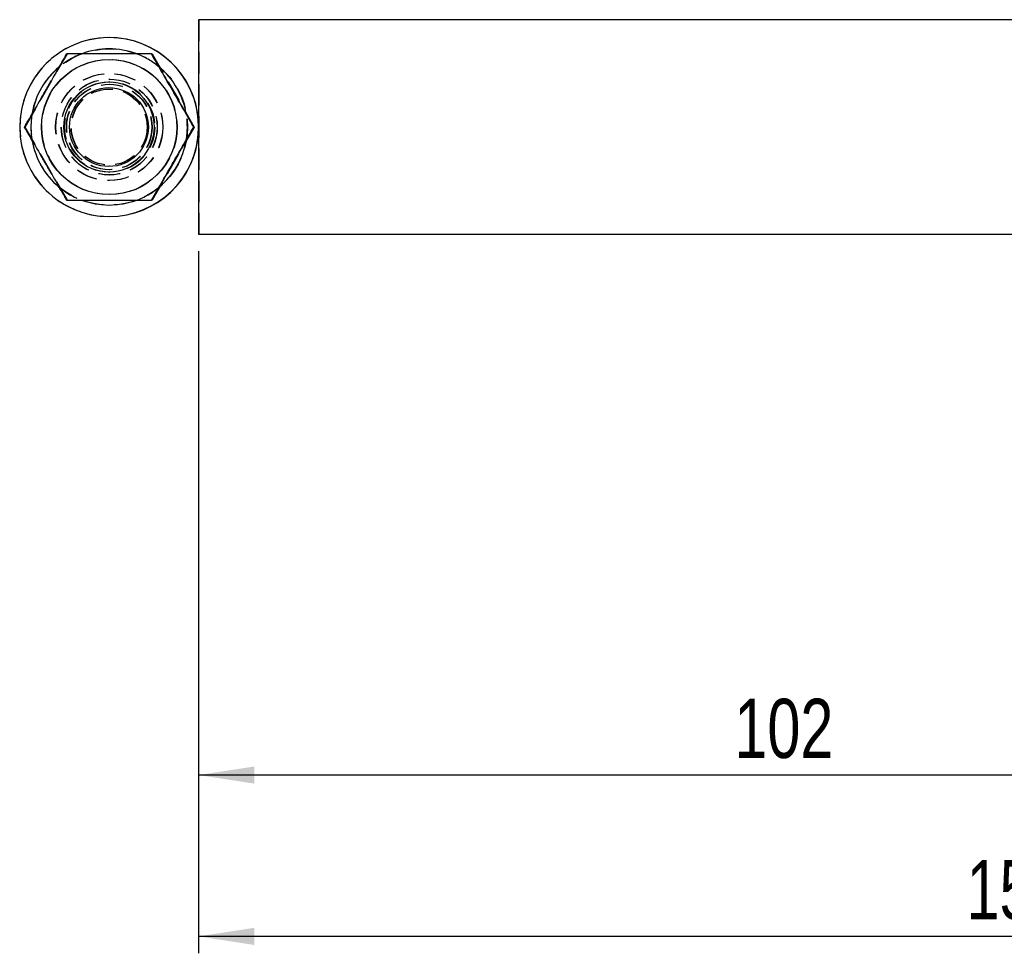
# Model space of a CAD drawing. Extents: x 59 to 551, y 29 to 426.
# Tile 1 of 20: x 128 to 216, y 29 to 112. Entities that reach past the tile are written whole.
import ezdxf

# ---------------------------------------------------------------- set-up
doc = ezdxf.new("R2010")
doc.units = 0
doc.header["$LTSCALE"] = 1.5
doc.linetypes.add('HIDDEN', pattern=[1.905, 1.27, -0.635])
doc.layers.get('0').update_dxf_attribs({"linetype": 'CONTINUOUS'})
doc.styles.add('SLDTEXTSTYLE0', font='TXT', dxfattribs={"width": 0.75})
doc.dimstyles.new('SLDDIMSTYLE0', dxfattribs={"dimtxt": 5.25, "dimasz": 4.953, "dimexe": 0, "dimexo": 0.0625, "dimgap": 1.3125, "dimtad": 1, "dimdec": 0, "dimrnd": 1e-09, "dimzin": 12, "dimtxsty": 'SLDTEXTSTYLE0', "dimsah": 1, "dimcen": 0.09, "dimazin": 3, "dimtfac": 1, "dimtdec": 0, "dimtofl": 0, "dimtmove": 0, "dimatfit": 3, "dimtolj": 1, "dimtzin": 12})
doc.dimstyles.new('SLDDIMSTYLE1', dxfattribs={"dimtxt": 5.25, "dimasz": 4.953, "dimexe": 0, "dimexo": 0.0625, "dimgap": 1.3125, "dimtad": 1, "dimdec": 1, "dimrnd": 1e-09, "dimzin": 12, "dimtxsty": 'SLDTEXTSTYLE0', "dimsah": 1, "dimcen": 0.09, "dimazin": 3, "dimtfac": 1, "dimtdec": 1, "dimtofl": 0, "dimtmove": 0, "dimatfit": 3, "dimtolj": 1, "dimtzin": 12})

# ---------------------------------------------------------------- blocks, each defined once
blk = doc.blocks.new('_D_6')
at = {"color": 179, "linetype": 'CONTINUOUS'}
for p, q in [((144.372, 91.39), (144.372, 43.416)), ((245.907, 73.416), (245.907, 43.416)), ((245.907, 44.916), (144.372, 44.916))]:
    blk.add_line(p, q, dxfattribs=at)
for points in [[(144.372, 44.916), (149.325, 44.154), (149.325, 45.678)], [(245.907, 44.916), (240.954, 45.678), (240.954, 44.154)]]:
    blk.add_solid(points, dxfattribs=at)
at = {"color": 179, "linetype": 'CONTINUOUS', "insert": (191.902, 51.684, -38.558), "char_height": 5.25, "attachment_point": 1, "style": 'SLDTEXTSTYLE0'}
blk.add_mtext('102', dxfattribs=at)
blk = doc.blocks.new('_D_7')
at = {"color": 179, "linetype": 'CONTINUOUS'}
for p, q in [((144.372, 91.39), (144.372, 29.101)), ((299.407, 73.416), (299.407, 29.101)), ((299.407, 30.601), (144.372, 30.601))]:
    blk.add_line(p, q, dxfattribs=at)
for points in [[(144.372, 30.601), (149.325, 29.839), (149.325, 31.363)], [(299.407, 30.601), (294.454, 31.363), (294.454, 29.839)]]:
    blk.add_solid(points, dxfattribs=at)
at = {"color": 179, "linetype": 'CONTINUOUS', "insert": (212.501, 37.368, -38.558), "char_height": 5.25, "attachment_point": 1, "style": 'SLDTEXTSTYLE0'}
blk.add_mtext('155', dxfattribs=at)

msp = doc.modelspace()

# ---------------------------------------------------------------- linework, layer by layer
at = {"color": 7, "linetype": 'CONTINUOUS'}
for p, q in [((144.372414, 111.939581), (144.372414, 92.889581)), ((229.664835, 111.939581), (144.372414, 111.939581)), ((136.452641, 110.352082), (136.436458, 110.352082)), ((136.428888, 106.414581), (136.415239, 106.414581)), ((143.935303, 102.414581), (143.940116, 102.414581)), ((136.415239, 98.414581), (136.428888, 98.414581)), ((136.436458, 94.477081), (136.452641, 94.477081)), ((229.652162, 92.889581), (144.372414, 92.889581))]:
    msp.add_line(p, q, dxfattribs=at)
at = {"color": 7, "linetype": 'HIDDEN'}
for p, q in [((144.391681, 111.939581), (144.391681, 92.889581)), ((128.974895, 102.414581), (132.727663, 108.914581)), ((128.980245, 102.414581), (132.733028, 108.914581)), ((140.233214, 108.914581), (143.985982, 102.414581)), ((140.238579, 108.914581), (143.991347, 102.414581)), ((136.453147, 106.664581), (136.435951, 106.664581)), ((136.480446, 106.414581), (136.428888, 106.414581)), ((136.435161, 105.789581), (136.429171, 105.789581)), ((136.459927, 105.789581), (136.453937, 105.789581)), ((128.924216, 102.414581), (128.929029, 102.414581)), ((128.948982, 102.414581), (128.953795, 102.414581)), ((132.727663, 95.914581), (128.974895, 102.414581)), ((128.980245, 102.414581), (128.974895, 102.414581)), ((132.733028, 95.914581), (128.980245, 102.414581)), ((143.985982, 102.414581), (140.233214, 95.914581)), ((143.991347, 102.414581), (140.238579, 95.914581)), ((143.960084, 102.414581), (143.964897, 102.414581)), ((143.991347, 102.414581), (143.985982, 102.414581)), ((144.372414, 101.884541), (144.372414, 102.944622)), ((144.372414, 102.571017), (144.372414, 102.258145)), ((136.429171, 99.039581), (136.435161, 99.039581)), ((136.453937, 99.039581), (136.459927, 99.039581)), ((136.428888, 98.414581), (136.480446, 98.414581)), ((136.435951, 98.164581), (136.453147, 98.164581))]:
    msp.add_line(p, q, dxfattribs=at)
at = {"color": 7, "linetype": 'CONTINUOUS', "flags": 128}
for points in [[(134.062614, 95.895489), (135.196711, 95.58857), (136.435445, 95.477081)], [(136.435445, 95.477081), (137.674193, 95.58857), (138.846408, 95.909492)]]:
    msp.add_lwpolyline(points, dxfattribs=at)
at = {"color": 7, "linetype": 'HIDDEN'}
for centre, radius in [((136.453648, 102.414581), 6.937499), ((136.435457, 102.414618), 5.999995), ((136.453651, 102.414618), 5.999994), ((136.460222, 102.414618), 5.999994), ((136.435452, 102.41458), 4.749999), ((136.453646, 102.41458), 4.749999), ((136.435965, 102.41458), 4.249999), ((136.453149, 102.414579), 4.249998), ((136.480444, 102.414585), 3.999998), ((136.428876, 102.414572), 3.79057), ((136.435447, 102.414572), 3.79057), ((136.453648, 102.414633), 3.790563), ((136.460213, 102.414572), 3.79057), ((136.429175, 102.414551), 3.374998), ((136.435158, 102.414551), 3.374998), ((136.453946, 102.414607), 3.375003), ((136.459926, 102.41455), 3.374995)]:
    msp.add_circle(centre, radius, dxfattribs=at)
at = {"color": 7, "linetype": 'CONTINUOUS'}
for centre, radius in [((136.428885, 102.414618), 5.999994), ((136.415247, 102.41461), 3.999995), ((136.414735, 102.414588), 3.500002)]:
    msp.add_circle(centre, radius, dxfattribs=at)
for centre, radius, start, end in [((136.43646, 102.414577), 7.937496, 1.12931873, 269.99998332), ((136.452636, 102.414587), 7.937494, 3.82883528, 89.99996936), ((136.435457, 102.414641), 6.937443, 69.83307024, 110.30316353), ((136.435496, 102.414567), 6.937539, 129.97728145, 169.90836837), ((136.435386, 102.414556), 6.937563, 9.76914669, 50.45840535), ((136.436467, 102.41457), 7.937489, 269.99993752, 358.87079549), ((136.452636, 102.414575), 7.937494, 270.00003064, 356.17116472), ((136.435502, 102.414601), 6.937545, 190.03312859, 229.75766787), ((136.435324, 102.41465), 6.937634, 309.71306547, 350.40095153)]:
    msp.add_arc(centre, radius, start, end, dxfattribs=at)
at = {"color": 7, "linetype": 'HIDDEN'}
for centre, radius, start, end in [((136.45264, 102.414581), 7.9375, 89.99999886, 270.00000114), ((136.435452, 102.414564), 6.937513, 110.30290586, 129.97699044), ((136.435325, 102.414355), 6.937757, 50.45906963, 69.83286073), ((136.434521, 102.414587), 6.936576, 169.90711438, 190.03442304), ((136.436182, 102.414576), 6.936776, 350.40037014, 9.7700969), ((136.435867, 102.415273), 6.938293, 229.75895706, 249.99809266), ((136.435364, 102.414737), 6.937676, 290.33625246, 309.71234423)]:
    msp.add_arc(centre, radius, start, end, dxfattribs=at)
at = {"color": 7, "linetype": 'CONTINUOUS'}
for points, knots in [([(132.676984, 108.914581), (132.351105, 108.350433), (131.69228, 107.209902), (130.716516, 105.520047), (129.784051, 103.904641), (129.212573, 102.914293), (128.924216, 102.414581)], [0, 0, 0, 0, 0.26460217, 0.534942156, 0.76534012, 1, 1, 1, 1]), ([(140.182535, 108.914581), (139.227118, 108.914581), (137.647118, 108.914581), (135.356149, 108.914581), (133.815563, 108.914581), (132.929683, 108.914581), (132.676984, 108.914581)], [0, 0, 0, 0, 0.3856430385, 0.6377486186, 0.8966670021, 1, 1, 1, 1]), ([(143.935303, 102.414581), (143.609424, 102.97873), (142.950599, 104.119261), (141.974835, 105.809116), (141.04237, 107.424521), (140.470892, 108.414869), (140.182535, 108.914581)], [0, 0, 0, 0, 0.264602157, 0.5349421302, 0.7653401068, 1, 1, 1, 1]), ([(140.187348, 108.914581), (140.513228, 108.350433), (141.172053, 107.209902), (142.147817, 105.520047), (143.080282, 103.904641), (143.651759, 102.914293), (143.940116, 102.414581)], [0, 0, 0, 0, 0.264602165, 0.534942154, 0.76534012, 1, 1, 1, 1]), ([(128.924216, 102.414581), (129.249755, 101.850432), (129.907892, 100.709899), (130.883417, 99.020051), (131.81624, 97.404639), (132.388322, 96.414293), (132.676984, 95.914581)], [0, 0, 0, 0, 0.264602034, 0.534942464, 0.765340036, 1, 1, 1, 1]), ([(140.182535, 95.914581), (140.508075, 96.47873), (141.166213, 97.619263), (142.141732, 99.309117), (143.074578, 100.924516), (143.646648, 101.914868), (143.935303, 102.414581)], [0, 0, 0, 0, 0.264602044, 0.53494248, 0.765341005, 1, 1, 1, 1]), ([(143.940116, 102.414581), (143.614578, 101.850432), (142.95644, 100.709899), (141.980915, 99.020051), (141.048093, 97.404639), (140.476011, 96.414293), (140.187348, 95.914581)], [0, 0, 0, 0, 0.264602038, 0.534942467, 0.765340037, 1, 1, 1, 1]), ([(132.676984, 95.914581), (132.929687, 95.914581), (133.79983, 95.914581), (135.33952, 95.914581), (137.631174, 95.914581), (139.227118, 95.914581), (140.182535, 95.914581)], [0, 0, 0, 0, 0.103333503, 0.355813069, 0.614355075, 1, 1, 1, 1])]:
    msp.add_open_spline(points, degree=3, knots=knots, dxfattribs=at)
at = {"color": 7, "linetype": 'HIDDEN'}
for points, knots in [([(128.929029, 102.414581), (129.254909, 102.97873), (129.913734, 104.119261), (130.889498, 105.809116), (131.821963, 107.424521), (132.39344, 108.414869), (132.681797, 108.914581)], [0, 0, 0, 0, 0.264602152, 0.534942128, 0.765340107, 1, 1, 1, 1]), ([(132.681797, 95.914581), (132.356258, 96.47873), (131.69812, 97.619263), (130.722601, 99.309117), (129.789754, 100.924516), (129.217685, 101.914868), (128.929029, 102.414581)], [0, 0, 0, 0, 0.2646020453, 0.5349424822, 0.7653410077, 1, 1, 1, 1])]:
    msp.add_open_spline(points, degree=3, knots=knots, dxfattribs=at)

# ---------------------------------------------------------------- dimensions: what is measured, and where the dimension line sits
at = {"color": 179, "linetype": 'CONTINUOUS'}
for base, p1, dimstyle, picture, middle in [((144.372417, 44.91595), (245.906973, 74.91595), 'SLDDIMSTYLE0', '_D_6', (199.853876, 44.91595)), ((144.372417, 30.600693), (299.406973, 74.91595), 'SLDDIMSTYLE1', '_D_7', (220.452092, 30.600693))]:
    dim = msp.add_linear_dim(base=base, p1=p1, p2=(144.372417, 92.889581), dimstyle=dimstyle, dxfattribs=at)
    dim.commit()
    dim.dimension.update_dxf_attribs({"geometry": picture, "text_midpoint": middle, "dimtype": 160})

doc.saveas('drawing.dxf')
